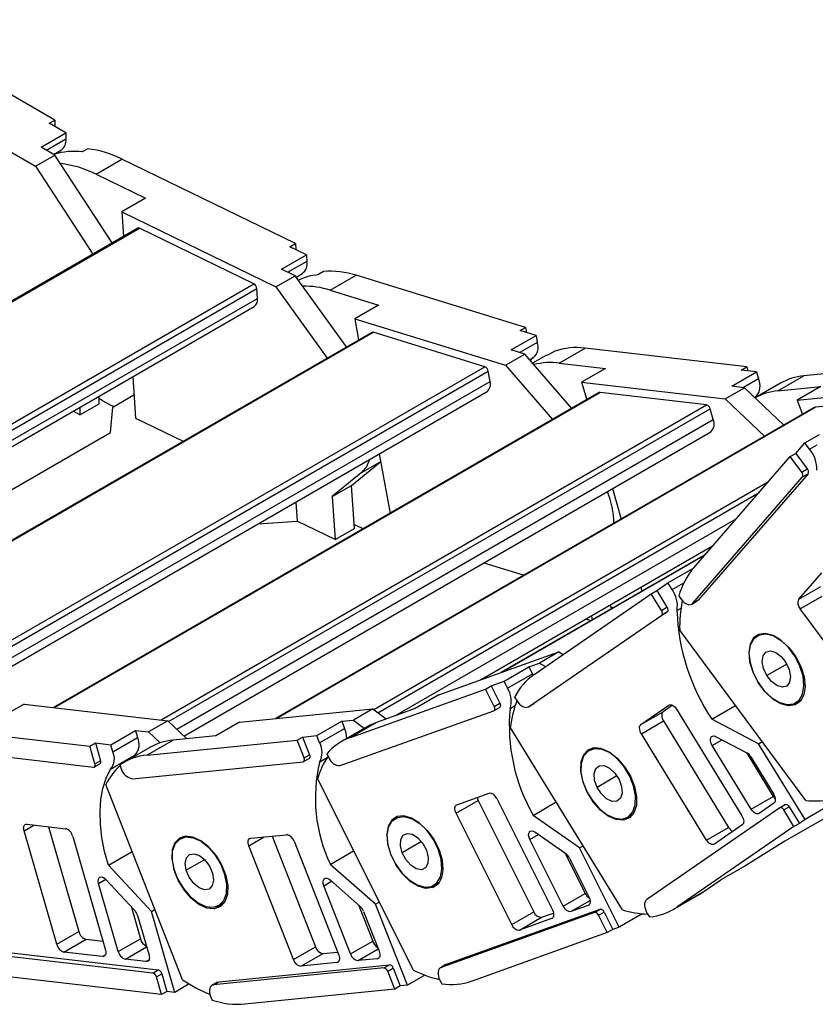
# Model space of a CAD drawing. Header units: millimetres. Extents: x 0 to 1816, y 0 to 1403.
# Tile 9 of 17: x 1482 to 1584, y 703 to 829. Entities that reach past the tile are written whole.
import ezdxf

# ---------------------------------------------------------------- set-up
doc = ezdxf.new("R2010")
doc.units = ezdxf.units.MM
doc.header["$LTSCALE"] = 6.5

msp = doc.modelspace()

# ---------------------------------------------------------------- linework, layer by layer
for p, q in [((1486.46, 815.78), (1464.19, 828.64)), ((1464.19, 821.29), (1483.99, 809.86)), ((1485.75, 815.37), (1486.46, 815.78)), ((1487.88, 814.15), (1485.75, 815.37)), ((1486.46, 815.78), (1486.46, 814.97)), ((1484.69, 812.31), (1487.88, 814.15)), ((1487.88, 814.15), (1487.88, 813.33)), ((1486.46, 811.29), (1484.69, 812.31)), ((1487.88, 813.33), (1485.4, 811.9)), ((1483.99, 809.86), (1486.46, 811.29)), ((1486.29, 811.39), (1487.3, 811.97)), ((1493.8, 800.05), (1486.46, 811.29)), ((1490.68, 812.12), (1489.97, 811.71)), ((1483.99, 809.86), (1491.32, 798.62)), ((1491.74, 808.86), (1495.06, 810.77)), ((1517.27, 799.97), (1495.06, 810.77)), ((1491.74, 808.86), (1498.08, 805.77)), ((1498.08, 805.77), (1495.04, 804.01)), ((1495.04, 804.01), (1495.25, 800.89)), ((1495.04, 804.01), (1514.78, 794.41)), ((1497.07, 801.95), (1426.67, 761.3)), ((1426.8, 761.24), (1497.3, 801.94)), ((1511.96, 794.8), (1497.3, 801.94)), ((1516.56, 799.56), (1517.27, 799.97)), ((1517.27, 799.97), (1517.32, 799.2)), ((1515.49, 796.7), (1518.68, 798.54)), ((1518.68, 798.54), (1516.56, 799.56)), ((1518.68, 798.54), (1518.73, 797.69)), ((1518.73, 797.69), (1516.32, 796.3)), ((1514.78, 794.41), (1517.26, 795.84)), ((1517.26, 795.84), (1515.49, 796.7)), ((1523.82, 786.72), (1517.26, 795.84)), ((1517.37, 795.68), (1518.17, 796.14)), ((1520.88, 796.38), (1520.17, 795.97)), ((1521.74, 793.99), (1525.06, 795.91)), ((1546.75, 789.22), (1525.06, 795.91)), ((1441.46, 754.11), (1511.96, 794.8)), ((1442.23, 753.74), (1512.34, 794.21)), ((1512.42, 792.94), (1512.34, 794.21)), ((1514.78, 794.41), (1521.35, 785.3)), ((1521.74, 793.99), (1527.93, 792.08)), ((1443.42, 753.11), (1512.42, 792.94)), ((1527.93, 792.08), (1524.89, 790.32)), ((1443.83, 752.53), (1512.01, 791.89)), ((1524.89, 790.32), (1525.38, 787.62)), ((1524.89, 790.32), (1544.18, 784.38)), ((1527.05, 788.59), (1456.84, 748.06)), ((1456.94, 748.03), (1527.22, 788.6)), ((1541.55, 784.19), (1527.22, 788.6)), ((1546.05, 788.81), (1546.75, 789.22)), ((1548.11, 788.18), (1546.05, 788.81)), ((1546.75, 789.22), (1546.87, 788.56)), ((1544.93, 786.34), (1548.11, 788.18)), ((1548.27, 787.29), (1546.04, 786)), ((1548.11, 788.18), (1548.27, 787.29)), ((1544.18, 784.38), (1546.65, 785.81)), ((1546.65, 785.81), (1544.93, 786.34)), ((1552.69, 778.85), (1546.65, 785.81)), ((1550.52, 786.19), (1549.81, 785.78)), ((1551.08, 784.66), (1554.4, 786.58)), ((1575.09, 784.17), (1554.4, 786.58)), ((1547.28, 785.09), (1547.76, 785.37)), ((1547.65, 785.31), (1547.37, 784.99)), ((1548.7, 785.26), (1547.65, 784.66)), ((1551.08, 784.66), (1556.99, 783.97)), ((1471.26, 743.61), (1541.55, 784.19)), ((1472.16, 743.34), (1541.97, 783.64)), ((1542.21, 782.31), (1541.97, 783.64)), ((1544.18, 784.38), (1550.21, 777.43)), ((1556.99, 783.97), (1553.95, 782.22)), ((1573.17, 781.7), (1576.35, 783.53)), ((1574.38, 783.76), (1575.09, 784.17)), ((1576.35, 783.53), (1574.38, 783.76)), ((1575.09, 784.17), (1575.23, 783.66)), ((1576.35, 783.53), (1576.61, 782.62)), ((1588.51, 783.62), (1582.42, 783.02)), ((1473.3, 742.53), (1542.21, 782.31)), ((1496.43, 782.9), (1496.78, 777.62)), ((1553.95, 782.22), (1554.6, 779.96)), ((1553.95, 782.22), (1572.34, 780.08)), ((1576.61, 782.62), (1574.7, 781.52)), ((1579.43, 782.08), (1576.18, 780.2)), ((1579.1, 781.1), (1582.42, 783.02)), ((1473.93, 741.8), (1541.83, 781)), ((1556.18, 780.87), (1486.33, 740.55)), ((1486.4, 740.54), (1556.3, 780.89)), ((1569.96, 779.3), (1556.3, 780.89)), ((1572.34, 780.08), (1574.81, 781.5)), ((1574.81, 781.5), (1573.17, 781.7)), ((1579.87, 776.7), (1574.81, 781.5)), ((1579.1, 781.1), (1584.59, 781.65)), ((1584.59, 781.65), (1581.55, 779.89)), ((1489.64, 778.02), (1492.12, 779.45)), ((1492.12, 779.45), (1492.12, 780.41)), ((1493.88, 779.02), (1496.58, 780.58)), ((1572.34, 780.08), (1577.4, 775.27)), ((1576.31, 780.39), (1576.11, 780.27)), ((1576.31, 780.39), (1576.21, 780.22)), ((1581.55, 779.89), (1586.81, 780.41)), ((1581.55, 779.89), (1582.26, 778.08)), ((1489.64, 778.02), (1488.81, 778.5)), ((1489.64, 778.98), (1489.64, 778.02)), ((1493.59, 775.78), (1493.88, 779.02)), ((1494, 779.09), (1493.68, 779.24)), ((1500.06, 738.95), (1569.96, 779.3)), ((1501.03, 738.75), (1570.42, 778.8)), ((1583.79, 778.96), (1514.79, 739.13)), ((1514.82, 739.13), (1583.87, 778.99)), ((1570.81, 777.44), (1570.42, 778.8)), ((1586.17, 779.21), (1583.87, 778.99)), ((1496.78, 777.62), (1502.89, 774.64)), ((1502.07, 737.76), (1570.81, 777.44)), ((1446.62, 748.66), (1493.59, 775.78)), ((1502.98, 736.89), (1570.5, 775.86)), ((1581.38, 773.09), (1582.56, 774.44)), ((1582.56, 774.44), (1584.44, 775.53)), ((1583.15, 773.65), (1582.56, 774.44)), ((1583.15, 773.65), (1584.11, 774.2)), ((1524.48, 768.99), (1528.2, 772.04)), ((1525.72, 770.61), (1528.2, 772.04)), ((1528.02, 773.02), (1529.4, 765.41)), ((1568.3, 758.44), (1580.68, 772.68)), ((1580.68, 772.68), (1581.38, 773.09)), ((1582.15, 770.7), (1580.68, 772.68)), ((1581.38, 773.09), (1582.85, 771.1)), ((1525.72, 770.61), (1522, 767.56)), ((1582.15, 770.7), (1582.85, 771.1)), ((1527.32, 740.28), (1577.89, 769.48)), ((1568.18, 753.89), (1582.24, 770.07)), ((1582.95, 770.48), (1568.89, 754.29)), ((1582.24, 770.07), (1582.95, 770.48)), ((1522, 767.56), (1524.48, 768.99)), ((1524.84, 763.49), (1524.48, 768.99)), ((1527.84, 739.88), (1576.67, 768.06)), ((1557.88, 768.58), (1559.01, 764.65)), ((1517.34, 766.86), (1517.5, 764.42)), ((1522, 767.56), (1522.36, 762.06)), ((1512.51, 764.07), (1517.5, 764.42)), ((1522.36, 762.06), (1517.5, 764.42)), ((1530.1, 739.51), (1573.74, 764.7)), ((1522.36, 762.06), (1524.84, 763.49)), ((1541.01, 744.08), (1570.73, 761.24)), ((1645.03, 760.97), (1579.98, 723.42)), ((1569.74, 760.09), (1543.61, 745.01)), ((1543.63, 745.01), (1569.73, 760.08)), ((1541.42, 759.07), (1546.58, 757.48)), ((1565.01, 756.5), (1568.19, 758.34)), ((1568.19, 758.34), (1568.26, 758.39)), ((1568.19, 758.34), (1568.2, 758.32)), ((1581.76, 754.41), (1584.71, 757.8)), ((1559.43, 754.15), (1561.66, 755.44)), ((1561.52, 755.92), (1561.66, 755.43)), ((1562.87, 755.11), (1563.58, 755.52)), ((1563.58, 755.52), (1565.01, 756.5)), ((1563.58, 755.52), (1564.88, 753.39)), ((1565.53, 755.65), (1565.01, 756.5)), ((1565.53, 755.65), (1567.05, 756.53)), ((1581.76, 754.41), (1584.59, 756.05)), ((1547.86, 744.77), (1562.87, 755.11)), ((1564.18, 752.98), (1562.87, 755.11)), ((1566.4, 754.82), (1566.71, 754.4)), ((1568.05, 753.78), (1568.76, 754.19)), ((1568.18, 753.89), (1568.89, 754.29)), ((1581.95, 753.17), (1584.78, 754.8)), ((1557.76, 753.17), (1557.66, 753.69)), ((1558.01, 753.32), (1557.71, 753.41)), ((1559.43, 754.14), (1559.43, 754.15)), ((1564.18, 752.98), (1564.88, 753.39)), ((1566.16, 752.96), (1566.68, 753.25)), ((1591.36, 740.48), (1581.95, 753.17)), ((1547.14, 740.64), (1564.2, 752.39)), ((1564.91, 752.8), (1547.84, 741.05)), ((1555.14, 751.66), (1554.49, 751.86)), ((1555.19, 752.26), (1555.28, 751.74)), ((1564.2, 752.39), (1564.91, 752.8)), ((1582.66, 728.65), (1566.51, 750.43)), ((1535.65, 742.16), (1551.03, 747.66)), ((1551.03, 747.66), (1548.56, 746.23)), ((1551.03, 747.66), (1551.58, 747.34)), ((1581.27, 747.1), (1581.34, 747.14)), ((1544, 743.91), (1547.18, 745.74)), ((1547.18, 745.74), (1548.56, 746.23)), ((1547.18, 745.74), (1547.63, 744.85)), ((1548.56, 746.23), (1549.32, 745.78)), ((1580.22, 746.1), (1577.68, 744.63)), ((1544.45, 743.01), (1547.63, 744.85)), ((1547.63, 744.85), (1547.72, 744.67)), ((1524.34, 736.71), (1541.65, 742.91)), ((1541.65, 742.91), (1542.35, 743.32)), ((1542.76, 740.68), (1541.65, 742.91)), ((1542.35, 743.32), (1544, 743.91)), ((1542.35, 743.32), (1543.47, 741.09)), ((1544.45, 743.01), (1544, 743.91)), ((1535.65, 742.16), (1532.61, 740.4)), ((1545.36, 741.88), (1545.64, 741.43)), ((1482.53, 740.99), (1479.49, 739.24)), ((1482.53, 740.99), (1500.92, 738.85)), ((1510.13, 738.66), (1527.21, 740.36)), ((1527.21, 740.36), (1524.73, 738.93)), ((1527.21, 740.36), (1528.89, 739.07)), ((1532.61, 740.4), (1527.66, 738.63)), ((1542.73, 740.15), (1543.44, 740.56)), ((1542.76, 740.68), (1543.47, 741.09)), ((1544.77, 740.42), (1545.43, 740.79)), ((1547.1, 740.62), (1547.81, 741.03)), ((1547.14, 740.64), (1547.84, 741.05)), ((1547.84, 741.05), (1547.81, 741.03)), ((1561.55, 738.37), (1565.13, 740.83)), ((1565.58, 740.83), (1564.38, 740)), ((1565.13, 740.83), (1565.17, 740.86)), ((1566.12, 740.31), (1574.48, 726.68)), ((1570.64, 739.04), (1573.66, 740.79)), ((1581.39, 741.13), (1582.12, 741.56)), ((1523.03, 733.1), (1542.71, 740.13)), ((1561.55, 738.37), (1564.38, 740)), ((1470.25, 738.01), (1490.94, 735.59)), ((1500.92, 738.85), (1498.44, 737.42)), ((1500.92, 738.85), (1503.35, 736.53)), ((1510.13, 738.66), (1507.09, 736.91)), ((1520.03, 736.94), (1523.21, 738.78)), ((1520.38, 736.03), (1523.57, 737.87)), ((1526.51, 738.1), (1523.18, 736.18)), ((1523.21, 738.78), (1524.73, 738.93)), ((1523.21, 738.78), (1523.57, 737.87)), ((1527.66, 738.63), (1524.34, 736.71)), ((1524.73, 738.93), (1526.12, 737.87)), ((1559.16, 714.64), (1544.81, 738.04)), ((1561.6, 737.19), (1564.43, 738.82)), ((1564.43, 738.82), (1572.78, 725.19)), ((1576.62, 735.9), (1570.64, 739.04)), ((1493.62, 735.77), (1496.8, 737.61)), ((1493.88, 734.86), (1497.06, 736.7)), ((1496.8, 737.61), (1497.06, 736.7)), ((1496.8, 737.61), (1498.44, 737.42)), ((1498.44, 737.42), (1499.93, 736.01)), ((1507.09, 736.91), (1501.6, 736.36)), ((1517.49, 736.35), (1518.2, 736.76)), ((1518.2, 736.76), (1520.03, 736.94)), ((1518.2, 736.76), (1519.09, 734.48)), ((1520.38, 736.03), (1520.03, 736.94)), ((1569.95, 723.56), (1561.6, 737.19)), ((1571.11, 736.83), (1575.11, 734.73)), ((1467.89, 735.64), (1491.4, 732.9)), ((1490.94, 735.59), (1491.65, 736)), ((1491.6, 733.32), (1490.94, 735.59)), ((1491.65, 736), (1492.3, 733.73)), ((1491.65, 736), (1493.62, 735.77)), ((1493.88, 734.86), (1493.62, 735.77)), ((1498.61, 735.42), (1495.28, 733.5)), ((1501.6, 736.36), (1498.27, 734.44)), ((1498.27, 734.44), (1517.49, 736.35)), ((1518.38, 734.08), (1517.49, 736.35)), ((1570.67, 735.66), (1571.93, 736.4)), ((1575.67, 727.5), (1570.67, 735.66)), ((1576.62, 735.9), (1577.08, 736.17)), ((1582.57, 726.19), (1576.62, 735.9)), ((1493.57, 732.63), (1496.76, 734.46)), ((1496.76, 734.46), (1496.66, 734.3)), ((1518.33, 733.61), (1519.04, 734.02)), ((1518.38, 734.08), (1519.09, 734.48)), ((1520.39, 733.59), (1521.36, 734.15)), ((1521.31, 734.61), (1521.54, 734.14)), ((1575.05, 734.76), (1578.5, 729.13)), ((1575.62, 734.23), (1578.53, 729.47)), ((1491.52, 732.93), (1492.23, 733.33)), ((1491.6, 733.32), (1492.3, 733.73)), ((1494.78, 733.18), (1494.97, 732.69)), ((1496.42, 731.42), (1518.26, 733.59)), ((1558.47, 731.78), (1555.94, 730.31)), ((1560.09, 731.8), (1560.15, 731.83)), ((1502.83, 705.67), (1493.01, 730.69)), ((1532.35, 706.92), (1520.13, 731.41)), ((1537.97, 728.09), (1542.09, 729.56)), ((1575.67, 727.5), (1578.5, 729.13)), ((1537.87, 727), (1540.7, 728.63)), ((1540.7, 728.63), (1547.82, 714.37)), ((1543.09, 728.87), (1550.21, 714.61)), ((1547.72, 726.73), (1550.69, 728.45)), ((1578.58, 728.29), (1576.67, 726.97)), ((1580.07, 728.1), (1579.36, 727.69)), ((1579.85, 727.42), (1580.55, 727.83)), ((1580.55, 727.83), (1581.86, 725.7)), ((1585.76, 728.03), (1582.57, 726.19)), ((1544.99, 712.74), (1537.87, 727)), ((1553.68, 722.57), (1547.72, 726.73)), ((1559.84, 726.49), (1560.58, 726.91)), ((1579.35, 727.68), (1562.29, 715.94)), ((1581.15, 725.29), (1579.85, 727.42)), ((1482.51, 724.76), (1483.78, 725.49)), ((1482.91, 725.59), (1487.83, 725.02)), ((1485.66, 725.27), (1489.53, 711.84)), ((1581.15, 725.29), (1566.14, 714.96)), ((1569.95, 723.56), (1572.78, 725.19)), ((1574.53, 725.5), (1570.95, 723.04)), ((1581.86, 725.7), (1581.15, 725.29)), ((1582.57, 726.19), (1581.86, 725.7)), ((1486.7, 710.21), (1482.51, 724.76)), ((1488.75, 724.03), (1492.94, 709.48)), ((1511.31, 722.83), (1513.29, 723.97)), ((1511.56, 723.8), (1516.13, 724.25)), ((1514.29, 724.07), (1519.86, 709.88)), ((1547.32, 723.64), (1548.42, 724.28)), ((1547.94, 724.61), (1551.92, 721.83)), ((1517.03, 708.25), (1511.31, 722.83)), ((1517.1, 723.4), (1522.82, 708.83)), ((1533.42, 723.37), (1530.95, 721.94)), ((1551.58, 715.1), (1547.32, 723.64)), ((1553.68, 722.57), (1554.13, 722.83)), ((1579.98, 723.42), (1574.84, 720.24)), ((1493.32, 720.33), (1496.38, 722.1)), ((1521.75, 720.45), (1524.74, 722.17)), ((1535.56, 722.4), (1535.62, 722.44)), ((1551.84, 721.89), (1554.41, 716.73)), ((1558.75, 712.41), (1553.68, 722.57)), ((1498.82, 714.42), (1493.32, 720.33)), ((1505.64, 721.05), (1503.3, 719.7)), ((1527.55, 715.36), (1521.75, 720.45)), ((1552.39, 721.26), (1554.88, 716.28)), ((1574.84, 720.24), (1571.8, 718.48)), ((1508.25, 719.12), (1508.32, 719.16)), ((1492.07, 718.01), (1492.99, 718.54)), ((1494.58, 709.29), (1492.07, 718.01)), ((1493.01, 718.52), (1496.68, 714.57)), ((1520.92, 717.71), (1521.91, 718.28)), ((1524.35, 708.98), (1520.92, 717.71)), ((1521.71, 718.46), (1525.58, 715.06)), ((1534.86, 717.47), (1535.38, 717.77)), ((1535.01, 717.77), (1535.75, 718.19)), ((1569.46, 716.88), (1571.8, 718.48)), ((1551.58, 715.1), (1554.41, 716.73)), ((1565.67, 714.66), (1568.99, 716.58)), ((1569.46, 716.88), (1566.14, 714.96)), ((1568.99, 716.58), (1569.46, 716.88)), ((1506.86, 714.76), (1508.14, 715.5)), ((1507.47, 715.17), (1508.21, 715.6)), ((1525.35, 715.26), (1527.18, 710.61)), ((1527.55, 715.36), (1528.01, 715.62)), ((1531.63, 704.97), (1527.55, 715.36)), ((1552.58, 714.4), (1555.03, 715.82)), ((1554.78, 715.19), (1552.58, 714.4)), ((1554.78, 715.19), (1554.88, 715.25)), ((1496.22, 715.08), (1497.41, 710.92)), ((1497.06, 713.91), (1498.52, 708.83)), ((1498.82, 714.42), (1499.29, 714.69)), ((1501.81, 704.05), (1498.82, 714.42)), ((1526.01, 714.43), (1528.01, 709.34)), ((1555.61, 714.28), (1535.94, 707.24)), ((1536.65, 707.65), (1556.32, 714.69)), ((1544.99, 712.74), (1547.82, 714.37)), ((1548.81, 713.68), (1550.34, 714.22)), ((1555.61, 714.28), (1556.32, 714.69)), ((1556.11, 713.94), (1556.82, 714.34)), ((1557.22, 711.71), (1556.11, 713.94)), ((1556.82, 714.34), (1557.93, 712.11)), ((1561.71, 714.12), (1558.75, 712.41)), ((1562.35, 714.17), (1562.63, 713.71)), ((1545.98, 712.04), (1548.81, 713.68)), ((1550.1, 713.52), (1545.98, 712.04)), ((1550.1, 713.52), (1550.21, 713.58)), ((1486.7, 710.21), (1489.53, 711.84)), ((1557.22, 711.71), (1539.91, 705.51)), ((1557.93, 712.11), (1557.22, 711.71)), ((1558.75, 712.41), (1557.93, 712.11)), ((1487.62, 709.22), (1490.45, 710.85)), ((1490.45, 710.85), (1492.62, 710.6)), ((1494.58, 709.29), (1497.41, 710.92)), ((1524.35, 708.98), (1527.18, 710.61)), ((1499, 706.52), (1475.49, 709.26)), ((1476.19, 709.67), (1499.71, 706.93)), ((1492.55, 708.65), (1487.62, 709.22)), ((1492.55, 708.65), (1492.94, 708.87)), ((1495.5, 708.3), (1498.22, 709.87)), ((1517.03, 708.25), (1519.86, 709.88)), ((1517.99, 707.4), (1520.82, 709.03)), ((1520.82, 709.03), (1522.67, 709.22)), ((1525.32, 708.13), (1527.9, 709.62)), ((1498.13, 707.99), (1495.5, 708.3)), ((1498.13, 707.99), (1498.52, 708.22)), ((1507.49, 705.41), (1529.33, 707.58)), ((1522.57, 707.86), (1517.99, 707.4)), ((1522.57, 707.86), (1522.82, 708)), ((1527.76, 708.37), (1525.32, 708.13)), ((1527.76, 708.37), (1528.01, 708.52)), ((1528.63, 707.18), (1529.33, 707.58)), ((1536.56, 707.61), (1535.86, 707.2)), ((1535.94, 707.24), (1536.65, 707.65)), ((1536.56, 707.61), (1536.65, 707.65)), ((1499, 706.52), (1499.71, 706.93)), ((1499.46, 706.03), (1500.17, 706.44)), ((1500.17, 706.44), (1500.82, 704.16)), ((1528.63, 707.18), (1506.79, 705)), ((1529.11, 706.75), (1529.82, 707.16)), ((1530, 704.47), (1529.11, 706.75)), ((1529.82, 707.16), (1530.71, 704.88)), ((1533.86, 706.26), (1531.63, 704.97)), ((1500.11, 703.76), (1479.42, 706.17)), ((1500.11, 703.76), (1499.46, 706.03)), ((1503.68, 705.13), (1501.81, 704.05)), ((1507.28, 705.34), (1506.57, 704.93)), ((1506.79, 705), (1507.49, 705.41)), ((1535.78, 705.61), (1536.02, 705.14)), ((1500.82, 704.16), (1500.11, 703.76)), ((1501.81, 704.05), (1500.82, 704.16)), ((1530, 704.47), (1510.79, 702.56)), ((1530.71, 704.88), (1530, 704.47)), ((1531.63, 704.97), (1530.71, 704.88)), ((1506.41, 703.54), (1506.6, 703.06))]:
    msp.add_line(p, q)
at = {"flags": 128}
for points in [[(1493.68, 779.24), (1492.55, 779.84), (1492.12, 780.1)], [(1583.87, 778.99), (1583.81, 778.97), (1583.79, 778.96)], [(1526.79, 772.31), (1526.37, 771.35), (1525.72, 770.61)], [(1525.96, 763.42), (1525.13, 763.8), (1524.81, 763.96)], [(1566.71, 754.4), (1566.89, 754.18), (1567.09, 753.99), (1567.3, 753.85), (1567.5, 753.76), (1567.7, 753.71), (1567.89, 753.72), (1568.05, 753.78), (1568.18, 753.89)], [(1568.89, 754.29), (1568.76, 754.19), (1568.76, 754.19)], [(1564.2, 752.39), (1564.24, 752.43), (1564.27, 752.48), (1564.29, 752.55), (1564.29, 752.63), (1564.28, 752.71), (1564.26, 752.8), (1564.22, 752.89), (1564.18, 752.98)], [(1564.88, 753.39), (1564.93, 753.3), (1564.96, 753.21), (1564.99, 753.12), (1565, 753.04), (1564.99, 752.96), (1564.98, 752.89), (1564.95, 752.84), (1564.91, 752.8)], [(1581.27, 747.1), (1580.44, 748.24), (1579.48, 749.15), (1578.48, 749.76), (1577.5, 750.02), (1576.64, 749.91), (1575.97, 749.45), (1575.53, 748.66), (1575.36, 747.61), (1575.47, 746.39), (1575.87, 745.09), (1576.51, 743.82)], [(1581.97, 741.36), (1581.29, 740.88), (1580.43, 740.76), (1579.45, 741.01), (1578.43, 741.62), (1577.46, 742.53), (1576.62, 743.67), (1575.97, 744.95), (1575.56, 746.26), (1575.43, 747.5), (1575.6, 748.56), (1576.03, 749.37)], [(1576.03, 749.37), (1576.71, 749.85), (1577.58, 749.97), (1578.56, 749.71), (1579.57, 749.1), (1580.54, 748.19), (1581.39, 747.05), (1582.04, 745.78), (1582.45, 744.47), (1582.57, 743.23), (1582.41, 742.16), (1581.97, 741.36)], [(1576.51, 743.82), (1577.34, 742.69), (1578.3, 741.78), (1579.3, 741.17), (1580.28, 740.91), (1581.14, 741.01), (1581.82, 741.48), (1582.26, 742.27), (1582.43, 743.32), (1582.31, 744.54), (1581.91, 745.84), (1581.27, 747.1)], [(1577.68, 744.63), (1577.26, 745.52), (1577.09, 746.41), (1577.2, 747.15), (1577.56, 747.64), (1578.13, 747.79), (1578.81, 747.59), (1579.5, 747.07), (1580.11, 746.3)], [(1580.11, 746.3), (1580.52, 745.4), (1580.69, 744.52), (1580.59, 743.78), (1580.22, 743.29), (1579.66, 743.14), (1578.97, 743.34), (1578.28, 743.86), (1577.68, 744.63)], [(1542.71, 740.13), (1542.76, 740.16), (1542.8, 740.21), (1542.82, 740.26), (1542.84, 740.34), (1542.84, 740.41), (1542.82, 740.5), (1542.8, 740.59), (1542.76, 740.68)], [(1543.47, 741.09), (1543.5, 741), (1543.53, 740.91), (1543.54, 740.82), (1543.54, 740.74), (1543.53, 740.67), (1543.5, 740.61), (1543.46, 740.57), (1543.44, 740.56)], [(1545.64, 741.43), (1545.81, 741.19), (1545.99, 740.98), (1546.19, 740.8), (1546.4, 740.67), (1546.61, 740.58), (1546.8, 740.55), (1546.98, 740.57), (1547.14, 740.64)], [(1565.13, 740.83), (1565.23, 740.88), (1565.35, 740.89), (1565.48, 740.87), (1565.62, 740.81), (1565.75, 740.73), (1565.89, 740.61), (1566.01, 740.47), (1566.12, 740.31)], [(1564.38, 740), (1564.3, 739.92), (1564.24, 739.81), (1564.2, 739.68), (1564.2, 739.52), (1564.22, 739.35), (1564.26, 739.18), (1564.33, 739), (1564.43, 738.82)], [(1527.66, 738.63), (1526.81, 738.26), (1526.51, 738.1)], [(1561.6, 737.19), (1561.5, 737.36), (1561.43, 737.54), (1561.39, 737.72), (1561.37, 737.89), (1561.37, 738.05), (1561.41, 738.18), (1561.47, 738.29), (1561.55, 738.37)], [(1570.67, 735.66), (1570.54, 735.93), (1570.46, 736.19), (1570.44, 736.44), (1570.48, 736.65), (1570.58, 736.81), (1570.72, 736.89), (1570.91, 736.9), (1571.11, 736.83)], [(1560.09, 731.8), (1559.35, 733.01), (1558.45, 734.05), (1557.46, 734.83), (1556.46, 735.28), (1555.53, 735.37), (1554.74, 735.09), (1554.17, 734.46), (1553.86, 733.54), (1553.82, 732.4), (1554.07, 731.13), (1554.59, 729.83)], [(1554.81, 735), (1555.59, 735.29), (1556.53, 735.21), (1557.54, 734.77), (1558.54, 733.99), (1559.45, 732.95), (1560.2, 731.73), (1560.73, 730.42), (1560.99, 729.13), (1560.97, 727.98), (1560.65, 727.04), (1560.08, 726.4)], [(1518.26, 733.59), (1518.31, 733.61), (1518.36, 733.64), (1518.4, 733.68), (1518.42, 733.75), (1518.43, 733.82), (1518.43, 733.9), (1518.41, 733.99), (1518.38, 734.08)], [(1519.09, 734.48), (1519.12, 734.4), (1519.14, 734.31), (1519.14, 734.23), (1519.13, 734.15), (1519.1, 734.09), (1519.07, 734.05), (1519.04, 734.02)], [(1560.08, 726.4), (1559.3, 726.1), (1558.36, 726.18), (1557.35, 726.63), (1556.35, 727.4), (1555.44, 728.45), (1554.69, 729.67), (1554.16, 730.98), (1553.9, 732.26), (1553.92, 733.42), (1554.24, 734.36), (1554.81, 735)], [(1491.4, 732.9), (1491.46, 732.9), (1491.52, 732.92), (1491.56, 732.96), (1491.59, 733.01), (1491.61, 733.07), (1491.62, 733.15), (1491.62, 733.23), (1491.6, 733.32)], [(1555.94, 730.31), (1555.61, 731.22), (1555.54, 732.07), (1555.75, 732.72), (1556.2, 733.09), (1556.83, 733.11), (1557.53, 732.78), (1558.2, 732.15), (1558.74, 731.32)], [(1493.32, 720.33), (1492.83, 722.11), (1492.48, 723.87), (1492.29, 725.57), (1492.25, 727.2), (1492.36, 728.74), (1492.62, 730.17), (1493.02, 731.47), (1493.57, 732.63)], [(1554.59, 729.83), (1555.33, 728.62), (1556.23, 727.58), (1557.22, 726.8), (1558.22, 726.35), (1559.15, 726.26), (1559.93, 726.54), (1560.5, 727.17), (1560.82, 728.09), (1560.85, 729.23), (1560.6, 730.5), (1560.09, 731.8)], [(1558.74, 731.32), (1559.07, 730.41), (1559.13, 729.56), (1558.92, 728.91), (1558.47, 728.54), (1557.85, 728.52), (1557.15, 728.85), (1556.48, 729.48), (1555.94, 730.31)], [(1578.53, 729.47), (1578.63, 729.29), (1578.7, 729.12), (1578.74, 728.94), (1578.76, 728.77), (1578.76, 728.61), (1578.72, 728.48), (1578.66, 728.37), (1578.58, 728.29)], [(1537.87, 727), (1537.79, 727.18), (1537.74, 727.36), (1537.71, 727.53), (1537.71, 727.69), (1537.74, 727.83), (1537.8, 727.95), (1537.87, 728.03), (1537.97, 728.09)], [(1579.85, 727.42), (1579.79, 727.5), (1579.73, 727.57), (1579.66, 727.63), (1579.59, 727.67), (1579.52, 727.7), (1579.46, 727.71), (1579.4, 727.71), (1579.35, 727.68)], [(1580.07, 728.1), (1580.11, 728.12), (1580.17, 728.12), (1580.23, 728.11), (1580.3, 728.08), (1580.37, 728.04), (1580.44, 727.98), (1580.5, 727.91), (1580.55, 727.83)], [(1535.56, 722.4), (1534.93, 723.67), (1534.11, 724.81), (1533.16, 725.74), (1532.15, 726.37), (1531.17, 726.65), (1530.31, 726.56), (1529.62, 726.11), (1529.16, 725.34), (1528.98, 724.3), (1529.08, 723.09), (1529.46, 721.79)], [(1534.86, 717.47), (1533.98, 717.37), (1533, 717.64), (1531.98, 718.27), (1531.02, 719.19), (1530.18, 720.34), (1529.54, 721.62), (1529.15, 722.93), (1529.04, 724.16), (1529.22, 725.22), (1529.67, 726.01), (1530.36, 726.47)], [(1530.36, 726.47), (1531.23, 726.57), (1532.22, 726.29), (1533.23, 725.67), (1534.2, 724.74), (1535.04, 723.59), (1535.68, 722.31), (1536.07, 721), (1536.18, 719.77), (1536, 718.72), (1535.55, 717.93), (1534.86, 717.47)], [(1574.48, 726.68), (1574.57, 726.51), (1574.65, 726.33), (1574.69, 726.15), (1574.71, 725.98), (1574.7, 725.82), (1574.67, 725.69), (1574.61, 725.58), (1574.53, 725.5)], [(1576.67, 726.97), (1576.57, 726.93), (1576.45, 726.91), (1576.32, 726.94), (1576.18, 726.99), (1576.04, 727.08), (1575.91, 727.2), (1575.78, 727.34), (1575.67, 727.5)], [(1482.51, 724.76), (1482.47, 724.94), (1482.46, 725.1), (1482.48, 725.25), (1482.52, 725.38), (1482.58, 725.48), (1482.67, 725.55), (1482.78, 725.59), (1482.91, 725.59)], [(1508.25, 719.12), (1507.75, 720.42), (1507.02, 721.64), (1506.13, 722.69), (1505.14, 723.48), (1504.14, 723.95), (1503.21, 724.06), (1502.41, 723.8), (1501.83, 723.19), (1501.5, 722.29), (1501.45, 721.15), (1501.69, 719.89)], [(1506.86, 714.76), (1505.92, 714.86), (1504.91, 715.33), (1503.91, 716.12), (1503.01, 717.17), (1502.27, 718.41), (1501.75, 719.72), (1501.51, 721), (1501.55, 722.15), (1501.87, 723.07), (1502.46, 723.69), (1503.25, 723.96)], [(1503.25, 723.96), (1504.19, 723.86), (1505.2, 723.4), (1506.2, 722.61), (1507.11, 721.55), (1507.85, 720.32), (1508.36, 719.01), (1508.61, 717.73), (1508.57, 716.58), (1508.24, 715.66), (1507.66, 715.04), (1506.86, 714.76)], [(1530.95, 721.94), (1530.72, 722.84), (1530.77, 723.63), (1531.07, 724.18), (1531.6, 724.42), (1532.26, 724.3), (1532.97, 723.85), (1533.6, 723.13), (1534.07, 722.25)], [(1547.32, 723.64), (1547.21, 723.91), (1547.16, 724.17), (1547.17, 724.4), (1547.25, 724.59), (1547.37, 724.71), (1547.54, 724.75), (1547.73, 724.72), (1547.94, 724.61)], [(1511.31, 722.83), (1511.25, 723), (1511.22, 723.18), (1511.21, 723.34), (1511.23, 723.49), (1511.28, 723.61), (1511.35, 723.7), (1511.45, 723.77), (1511.56, 723.8)], [(1570.95, 723.04), (1570.85, 722.99), (1570.73, 722.98), (1570.6, 723), (1570.46, 723.06), (1570.33, 723.14), (1570.19, 723.26), (1570.07, 723.4), (1569.95, 723.56)], [(1503.3, 719.7), (1503.17, 720.57), (1503.31, 721.28), (1503.71, 721.72), (1504.3, 721.82), (1504.99, 721.57), (1505.68, 721.01), (1506.26, 720.21), (1506.64, 719.31)], [(1529.46, 721.79), (1530.09, 720.52), (1530.91, 719.38), (1531.86, 718.46), (1532.87, 717.83), (1533.85, 717.55), (1534.71, 717.63), (1535.4, 718.08), (1535.86, 718.85), (1536.04, 719.89), (1535.94, 721.11), (1535.56, 722.4)], [(1534.07, 722.25), (1534.3, 721.35), (1534.26, 720.56), (1533.95, 720.01), (1533.42, 719.77), (1532.76, 719.89), (1532.06, 720.34), (1531.42, 721.06), (1530.95, 721.94)], [(1501.69, 719.89), (1502.19, 718.59), (1502.92, 717.37), (1503.81, 716.32), (1504.8, 715.53), (1505.8, 715.06), (1506.73, 714.95), (1507.53, 715.21), (1508.11, 715.82), (1508.44, 716.72), (1508.49, 717.86), (1508.25, 719.12)], [(1506.64, 719.31), (1506.77, 718.44), (1506.63, 717.73), (1506.23, 717.29), (1505.64, 717.18), (1504.95, 717.44), (1504.26, 718), (1503.68, 718.8), (1503.3, 719.7)], [(1492.07, 718.01), (1492.02, 718.27), (1492.04, 718.5), (1492.11, 718.68), (1492.24, 718.8), (1492.4, 718.84), (1492.6, 718.81), (1492.81, 718.7), (1493.01, 718.52)], [(1520.92, 717.71), (1520.84, 717.98), (1520.82, 718.23), (1520.87, 718.44), (1520.97, 718.59), (1521.11, 718.67), (1521.3, 718.68), (1521.5, 718.6), (1521.71, 718.46)], [(1554.88, 716.28), (1554.96, 716.1), (1555.01, 715.92), (1555.03, 715.75), (1555.03, 715.59), (1555.01, 715.45), (1554.95, 715.33), (1554.87, 715.24), (1554.78, 715.19)], [(1562.29, 715.94), (1562.16, 715.82), (1562.07, 715.65), (1562.02, 715.45), (1562.01, 715.22), (1562.04, 714.96), (1562.11, 714.69), (1562.22, 714.43), (1562.35, 714.17)], [(1550.21, 714.61), (1550.29, 714.43), (1550.34, 714.25), (1550.36, 714.08), (1550.36, 713.92), (1550.33, 713.78), (1550.28, 713.66), (1550.2, 713.57), (1550.1, 713.52)], [(1492.94, 709.48), (1492.98, 709.3), (1492.99, 709.14), (1492.98, 708.99), (1492.94, 708.86), (1492.87, 708.76), (1492.78, 708.68), (1492.67, 708.65), (1492.55, 708.65)], [(1498.52, 708.83), (1498.56, 708.65), (1498.58, 708.48), (1498.56, 708.33), (1498.52, 708.21), (1498.45, 708.1), (1498.36, 708.03), (1498.25, 708), (1498.13, 707.99)], [(1522.82, 708.83), (1522.88, 708.65), (1522.91, 708.48), (1522.92, 708.31), (1522.9, 708.17), (1522.85, 708.04), (1522.78, 707.95), (1522.68, 707.89), (1522.57, 707.86)], [(1528.01, 709.34), (1528.07, 709.17), (1528.1, 708.99), (1528.1, 708.83), (1528.08, 708.68), (1528.03, 708.56), (1527.96, 708.47), (1527.87, 708.4), (1527.76, 708.37)], [(1535.94, 707.24), (1535.79, 707.16), (1535.67, 707.03), (1535.59, 706.85), (1535.55, 706.64), (1535.55, 706.4), (1535.59, 706.15), (1535.67, 705.88), (1535.78, 705.61)], [(1506.79, 705), (1506.62, 704.96), (1506.48, 704.86), (1506.37, 704.72), (1506.3, 704.54), (1506.26, 704.32), (1506.27, 704.07), (1506.32, 703.81), (1506.41, 703.54)], [(1507.28, 705.34), (1507.33, 705.37), (1507.49, 705.41)]]:
    msp.add_lwpolyline(points, dxfattribs=at)
for centre, radius, start, end in [((1486.44, 813.14), 1.45, 306.2883, 7.8112), ((1488.91, 803.32), 8.46, 82.7835, 107.7698), ((1488.96, 798.66), 13.57, 63.2567, 82.7267), ((1485.73, 797.01), 13.28, 63.0773, 83.7928), ((1497.18, 801.74), 0.233, 58.8608, 115.987), ((1517.3, 797.33), 1.47, 305.852, 14.0268), ((1520.91, 788.53), 7.48, 95.666, 115.6725), ((1521.8, 785.9), 10.52, 71.9421, 95.0253), ((1511.58, 794.14), 0.764, 5.0908, 60.1127), ((1518.41, 783.69), 10.82, 72.1045, 91.0377), ((1511.37, 792.75), 1.07, 306.7661, 10.4452), ((1527.15, 788.4), 0.209, 69.7135, 117.6554), ((1546.67, 786.69), 1.71, 309.5663, 20.692), ((1552.22, 779.14), 7.06, 110.0019, 119.9805), ((1553.29, 778.22), 8.43, 82.4502, 109.2281), ((1549.97, 776.12), 8.61, 82.5934, 104.4312), ((1541.25, 783.52), 0.731, 9.2702, 66.0648), ((1541.1, 781.92), 1.17, 308.4776, 19.3337), ((1574.75, 781.74), 2.06, 318.9249, 25.3754), ((1583.08, 775.68), 7.37, 95.1818, 119.755), ((1556.27, 780.71), 0.186, 81.3741, 119.4053), ((1579.76, 773.76), 7.37, 95.1825, 119.7543), ((1569.76, 778.66), 0.669, 12.7513, 73.1931), ((1569.58, 776.86), 1.35, 312.3099, 25.2221), ((1579.98, 771.05), 4.1, 358.2479, 39.402), ((1581.74, 770.31), 0.555, 334.3371, 43.4716), ((1582.45, 770.72), 0.555, 334.3371, 43.4716), ((1547.65, 764.14), 10.42, 359.8292, 22.9717), ((1575.68, 752.23), 9.64, 139.9589, 164.4343), ((1562.57, 753.53), 3.64, 350.9339, 35.5903), ((1583.15, 750.85), 16.65, 168.311, 181.451), ((1582.76, 753.93), 1.11, 154.3371, 223.4716), ((1592.62, 753.78), 26.47, 181.7914, 213.8478), ((1552.42, 738.31), 7.91, 125.2015, 153.1513), ((1541.82, 741.37), 3.11, 342.2116, 32.0661), ((1567.97, 738.26), 23.29, 174.6844, 209.6534), ((1557.66, 736.61), 12.92, 158.228, 173.6519), ((1520.09, 736.36), 3.79, 3.2921, 23.4684), ((1495.2, 735.82), 2.06, 318.9249, 25.3754), ((1526.75, 729.99), 7.14, 109.7542, 139.6847), ((1502.26, 729.02), 7.37, 95.1825, 119.7543), ((1518.14, 734.8), 2.56, 331.6752, 28.7329), ((1492.02, 733.98), 2.06, 318.9249, 25.3754), ((1498.93, 727.16), 7.31, 95.1306, 124.5883), ((1529.79, 728.7), 10.04, 146.0994, 164.3758), ((1522.97, 734.6), 1.5, 197.8223, 272.2969), ((1574.41, 733.53), 1.39, 30.1804, 60.1219), ((1492, 733.58), 0.339, 312.3099, 25.2221), ((1500.25, 727.03), 8.12, 131.9876, 153.1941), ((1539.5, 728.93), 19.67, 166.2918, 205.5379), ((1496.67, 733.17), 1.77, 195.5837, 261.81), ((1542.06, 729.33), 1.53, 191.7028, 206.9514), ((1542.13, 728.56), 1, 17.8223, 92.2969), ((1579.85, 729.95), 1.58, 211.1786, 226.2056), ((1583.84, 737.47), 8.9, 262.3623, 282.116), ((1573.92, 725.83), 1.31, 209.2841, 242.8511), ((1487.44, 723.74), 1.34, 12.7513, 73.1931), ((1515.97, 723.09), 1.18, 15.5837, 81.81), ((1551, 720.58), 1.55, 25.791, 53.6199), ((1555.73, 717.35), 1.46, 205.0485, 237.5154), ((1552.54, 715.4), 1, 197.8223, 272.2969), ((1495.45, 713.43), 1.68, 16.4051, 42.7288), ((1524.47, 713.84), 1.65, 21.2373, 47.8948), ((1548.77, 714.68), 1, 197.8223, 272.2969), ((1555.63, 713.78), 0.501, 17.8223, 92.2969), ((1556.34, 714.19), 0.501, 17.8223, 92.2969), ((1562.66, 725.37), 11.29, 251.975, 268.7334), ((1562.02, 721.02), 7.33, 274.8089, 304.2255), ((1545.94, 713.04), 1, 197.8223, 272.2969), ((1490.84, 712.13), 1.34, 192.7513, 253.1931), ((1488.01, 710.5), 1.34, 192.7513, 253.1931), ((1498.8, 711.26), 1.43, 193.9049, 244.9729), ((1528.57, 711.12), 1.49, 199.9108, 239.1985), ((1495.89, 709.58), 1.34, 192.7513, 253.1931), ((1520.99, 710.2), 1.18, 195.5837, 261.81), ((1525.48, 709.3), 1.18, 195.5837, 261.81), ((1518.16, 708.57), 1.18, 195.5837, 261.81), ((1529.25, 707), 0.589, 15.5837, 81.81), ((1498.81, 705.88), 0.669, 12.7513, 73.1931), ((1499.51, 706.29), 0.669, 12.7513, 73.1931), ((1528.54, 706.59), 0.589, 15.5837, 81.81), ((1538.91, 719.96), 14.6, 243.3016, 257.4469), ((1513.27, 721.11), 18.64, 235.9338, 248.1154), ((1537.17, 713.53), 8.47, 262.1801, 288.8779), ((1509.92, 713.11), 10.58, 251.7198, 274.7143)]:
    msp.add_arc(centre, radius, start, end)

doc.saveas('drawing.dxf')
